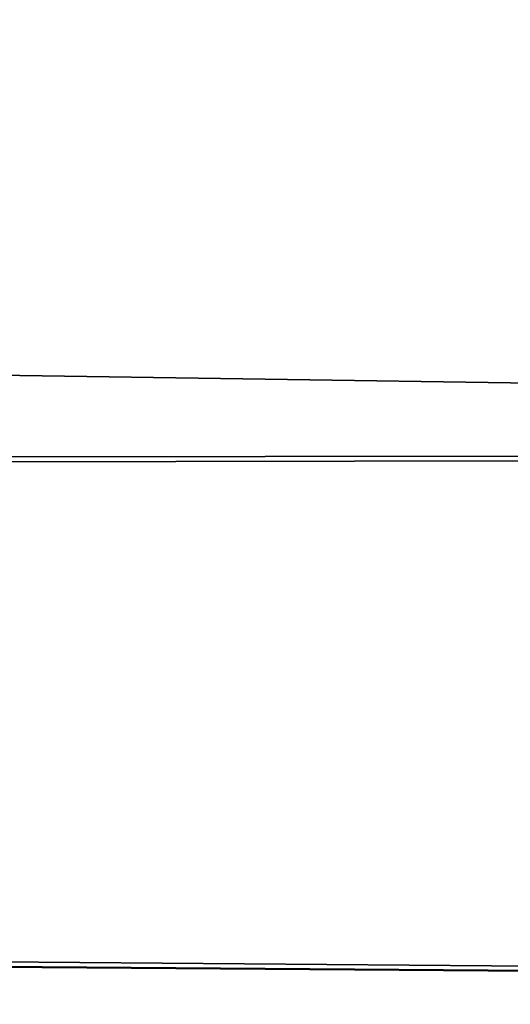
# Model space of a CAD drawing. Header units: millimetres. Extents: x -94 to 254, y 0 to 980.
# Tile 155 of 256: x 218.74 to 220.41, y 802.71 to 806.06. Entities that reach past the tile are written whole.
import ezdxf

# ---------------------------------------------------------------- set-up
doc = ezdxf.new("R2010")
doc.units = ezdxf.units.MM
doc.header["$LTSCALE"] = 65.185185
doc.layers.add('194', color=7, linetype='CONTINUOUS')

msp = doc.modelspace()

# ---------------------------------------------------------------- linework, layer by layer
at = {"layer": '194', "color": 7, "linetype": 'CONTINUOUS', "true_color": 0xe0f2ff}
for points in [[(236, 806.8401, -21.2438), (236, 804.5876, -19.1453), (24.5193, 807.8073, -22.0145), (236, 806.8401, -21.2438)], [(24.5193, 807.8073, -22.0145), (236, 804.5876, -19.1453), (31.2814, 804.4162, -18.9654), (24.5193, 807.8073, -22.0145)], [(24.5602, 807.7876, 21.9994), (31.2841, 804.4148, 18.9639), (236, 806.8398, 21.2436), (24.5602, 807.7876, 21.9994)], [(236, 806.8398, 21.2436), (31.2841, 804.4148, 18.9639), (236, 804.5878, 19.1455), (236, 806.8398, 21.2436)], [(236, 804.5876, -19.1453), (236, 802.7072, -16.9765), (31.2814, 804.4162, -18.9654), (236, 804.5876, -19.1453)], [(31.2841, 804.4148, 18.9639), (31.6924, 804.2039, 18.7381), (236, 804.5878, 19.1455), (31.2841, 804.4148, 18.9639)], [(236, 804.5878, 19.1455), (31.6924, 804.2039, 18.7381), (236, 802.7068, 16.976), (236, 804.5878, 19.1455)], [(31.2814, 804.4162, -18.9654), (236, 802.7072, -16.9765), (31.6587, 804.2214, -18.757), (31.2814, 804.4162, -18.9654)], [(31.6587, 804.2214, -18.757), (236, 802.7072, -16.9765), (36.9848, 801.4354, -15.2071), (31.6587, 804.2214, -18.757)], [(31.6924, 804.2039, 18.7381), (37.0073, 801.4235, 15.189), (236, 802.7068, 16.976), (31.6924, 804.2039, 18.7381)], [(236, 802.7072, -16.9765), (231.2667, 799.8439, -12.4594), (36.9848, 801.4354, -15.2071), (236, 802.7072, -16.9765)]]:
    msp.add_3dface(points, dxfattribs=at)

doc.saveas('drawing.dxf')
